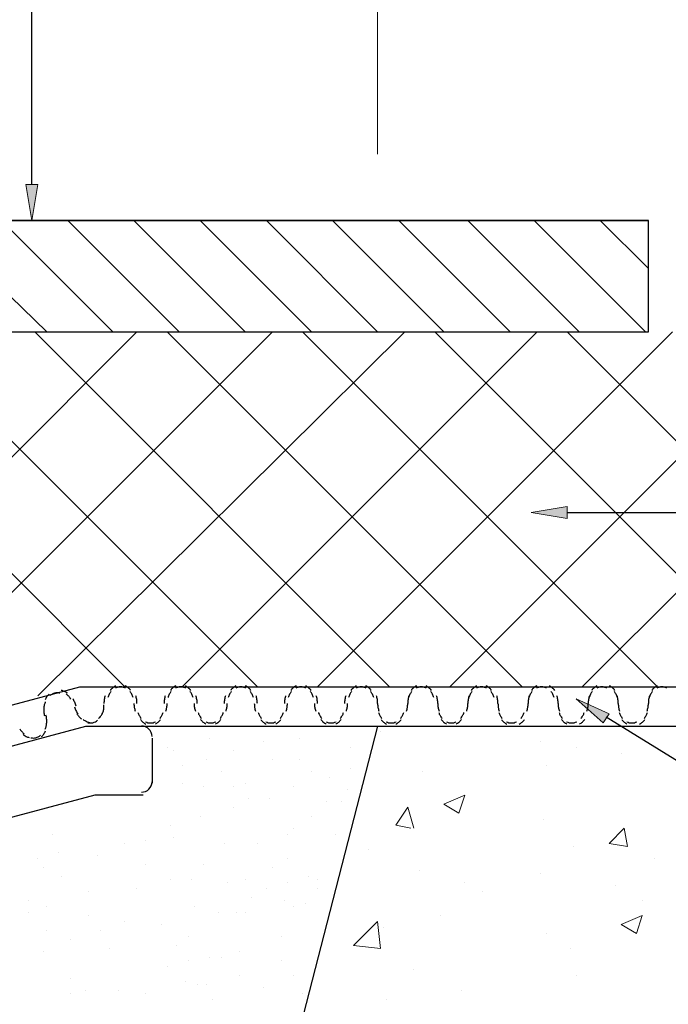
# Model space of a CAD drawing. Header units: millimetres. Extents: x 0 to 420, y 0 to 297.
# Tile 91 of 100: x 208 to 217, y 232 to 246. Entities that reach past the tile are written whole.
import ezdxf

# ---------------------------------------------------------------- set-up
doc = ezdxf.new("R2010")
doc.units = ezdxf.units.MM
doc.layers.add('FILL_000000', color=7, linetype='Continuous')
doc.layers.add('LINE_000000', color=7, linetype='Continuous')

msp = doc.modelspace()

# ---------------------------------------------------------------- hatches: boundary and pattern name
at = {"layer": 'FILL_000000'}
h = msp.add_hatch(color=7, dxfattribs=at)
h.dxf.hatch_style = 1
h.paths.add_polyline_path([(208.195, 243.501), (208.111, 242.993), (208.026, 243.501), (208.195, 243.501)])
h = msp.add_hatch(color=7, dxfattribs=at)
h.dxf.hatch_style = 1
h.paths.add_polyline_path([(215.646, 238.802), (215.138, 238.887), (215.646, 238.972), (215.646, 238.802)])
h = msp.add_hatch(color=7, dxfattribs=at)
h.dxf.hatch_style = 1
h.paths.add_polyline_path([(216.154, 235.924), (215.773, 236.262), (216.239, 236.051), (216.154, 235.924)])

# ---------------------------------------------------------------- linework, layer by layer
at = {"layer": 'LINE_000000', "lineweight": 18}
msp.add_line((212.979, 243.925), (212.979, 250.867), dxfattribs=at)
at = {"layer": 'LINE_000000', "lineweight": 25}
for p, q in [((200.702, 242.993), (216.789, 242.993)), ((216.789, 241.427), (216.789, 242.993)), ((201.083, 241.427), (216.789, 241.427)), ((202.311, 234.696), (208.788, 236.432)), ((208.788, 236.432), (223.181, 236.432)), ((202.057, 234.061), (208.873, 235.881)), ((212.979, 235.881), (208.619, 218.948)), ((208.873, 235.881), (209.677, 235.881)), ((209.677, 235.881), (223.181, 235.881)), ((209.804, 235.712), (209.804, 235.077)), ((210.608, 235.712), (210.608, 235.712)), ((211.37, 235.67), (211.37, 235.67)), ((211.878, 235.712), (211.878, 235.712)), ((210.016, 235.585), (210.016, 235.585)), ((210.1, 235.543), (210.1, 235.543)), ((210.947, 235.543), (210.947, 235.543)), ((212.598, 235.585), (212.598, 235.585)), ((210.566, 235.416), (210.566, 235.416)), ((211.497, 235.416), (211.497, 235.416)), ((211.878, 235.416), (211.878, 235.416)), ((210.227, 235.331), (210.227, 235.331)), ((210.778, 235.246), (210.778, 235.246)), ((212.048, 235.246), (212.048, 235.246)), ((212.598, 235.289), (212.598, 235.289)), ((212.302, 235.162), (212.302, 235.162)), ((210.227, 235.077), (210.227, 235.077)), ((210.524, 235.035), (210.524, 235.035)), ((210.947, 235.035), (210.947, 235.035)), ((211.116, 235.077), (211.116, 235.077)), ((211.794, 235.035), (211.794, 235.035)), ((212.556, 234.992), (212.556, 234.992)), ((209, 234.908), (202.988, 233.299)), ((209.677, 234.908), (209, 234.908)), ((209.296, 234.908), (209.296, 234.908)), ((211.159, 234.865), (211.159, 234.865)), ((211.455, 234.865), (211.455, 234.865)), ((212.259, 234.823), (212.259, 234.823)), ((212.471, 234.823), (212.471, 234.823)), ((210.947, 234.738), (210.947, 234.738)), ((210.481, 234.611), (210.481, 234.611)), ((212.048, 234.611), (212.048, 234.611)), ((210.058, 234.484), (210.058, 234.484)), ((211.794, 234.442), (211.794, 234.442)), ((208.407, 234.357), (208.407, 234.357)), ((209.719, 234.273), (209.719, 234.273)), ((210.1, 234.315), (210.1, 234.315)), ((211.709, 234.357), (211.709, 234.357)), ((212.386, 234.357), (212.386, 234.357)), ((209.423, 234.23), (209.423, 234.23)), ((210.82, 234.23), (210.82, 234.23)), ((211.286, 234.23), (211.286, 234.23)), ((208.195, 234.019), (208.195, 234.019)), ((208.492, 234.103), (208.492, 234.103)), ((209.042, 234.061), (209.042, 234.061)), ((211.709, 234.019), (211.709, 234.019)), ((208.28, 233.892), (208.28, 233.892)), ((209.719, 233.934), (209.719, 233.934)), ((210.524, 233.934), (210.524, 233.934)), ((211.497, 233.892), (211.497, 233.892)), ((208.534, 233.765), (208.534, 233.765)), ((210.058, 233.722), (210.058, 233.722)), ((210.354, 233.722), (210.354, 233.722)), ((211.116, 233.722), (211.116, 233.722)), ((212.005, 233.765), (212.005, 233.765)), ((212.132, 233.722), (212.132, 233.722)), ((209.592, 233.595), (209.592, 233.595)), ((210.862, 233.68), (210.862, 233.68)), ((211.413, 233.595), (211.413, 233.595)), ((211.709, 233.68), (211.709, 233.68)), ((212.132, 233.595), (212.132, 233.595)), ((208.915, 233.553), (208.915, 233.553)), ((211.201, 233.468), (211.201, 233.468)), ((208.068, 233.426), (208.068, 233.426)), ((208.322, 233.341), (208.322, 233.341)), ((210.397, 233.341), (210.397, 233.341)), ((211.667, 233.426), (211.667, 233.426)), ((211.794, 233.341), (211.794, 233.341)), ((211.963, 233.384), (211.963, 233.384)), ((208.068, 233.257), (208.068, 233.257)), ((208.915, 233.214), (208.915, 233.214)), ((210.735, 233.257), (210.735, 233.257)), ((210.989, 233.257), (210.989, 233.257)), ((211.116, 233.257), (211.116, 233.257)), ((209.423, 233.13), (209.423, 233.13)), ((209.931, 233.087), (209.931, 233.087)), ((208.322, 233.003), (208.322, 233.003)), ((209.084, 233.003), (209.084, 233.003)), ((210.312, 232.918), (210.312, 232.918)), ((211.624, 232.918), (211.624, 232.918)), ((208.661, 232.876), (208.661, 232.876)), ((209.211, 232.749), (209.211, 232.749)), ((210.143, 232.791), (210.143, 232.791)), ((208.28, 232.706), (208.28, 232.706)), ((210.608, 232.622), (210.608, 232.622)), ((210.778, 232.622), (210.778, 232.622)), ((211.032, 232.706), (211.032, 232.706)), ((210.016, 232.495), (210.016, 232.495)), ((210.312, 232.579), (210.312, 232.579)), ((211.624, 232.579), (211.624, 232.579)), ((208.661, 232.325), (208.661, 232.325)), ((211.032, 232.368), (211.032, 232.368)), ((211.794, 232.368), (211.794, 232.368)), ((210.27, 232.283), (210.27, 232.283)), ((210.439, 232.241), (210.439, 232.241)), ((210.566, 232.241), (210.566, 232.241)), ((211.37, 232.198), (211.37, 232.198)), ((208.661, 232.114), (208.661, 232.114)), ((208.873, 232.156), (208.873, 232.156)), ((209.338, 232.156), (209.338, 232.156)), ((209.719, 232.114), (209.719, 232.114)), ((211.921, 232.114), (211.921, 232.114)), ((210.651, 232.029), (210.651, 232.029))]:
    msp.add_line(p, q, dxfattribs=at)
at = {"layer": 'LINE_000000', "lineweight": 0}
for p, q in [((206.714, 242.993), (208.322, 241.427)), ((207.687, 242.993), (209.254, 241.427)), ((208.619, 242.993), (210.185, 241.427)), ((209.55, 242.993), (211.116, 241.427)), ((210.481, 242.993), (212.048, 241.427)), ((211.413, 242.993), (212.979, 241.427)), ((212.344, 242.993), (213.91, 241.427)), ((213.275, 242.993), (214.842, 241.427)), ((214.249, 242.993), (215.815, 241.427)), ((215.18, 242.993), (216.747, 241.427)), ((216.112, 242.993), (216.789, 242.316)), ((203.073, 234.908), (209.592, 241.427)), ((204.428, 241.427), (209.423, 236.432)), ((205.655, 235.585), (211.497, 241.427)), ((206.29, 241.427), (211.286, 236.432)), ((208.153, 241.427), (213.148, 236.432)), ((208.195, 236.305), (213.36, 241.427)), ((210.016, 241.427), (215.011, 236.432)), ((210.227, 236.432), (215.223, 241.427)), ((211.921, 241.427), (216.916, 236.432)), ((212.132, 236.432), (217.128, 241.427)), ((213.783, 241.427), (218.779, 236.432)), ((213.995, 236.432), (218.99, 241.427)), ((215.646, 241.427), (220.641, 236.432)), ((215.858, 236.432), (220.853, 241.427)), ((213.021, 235.797), (213.021, 235.797)), ((215.265, 235.67), (215.265, 235.67)), ((215.773, 235.585), (215.773, 235.585)), ((216.408, 235.5), (216.408, 235.5)), ((213.614, 235.246), (213.614, 235.246)), ((215.35, 235.331), (215.35, 235.331)), ((213.91, 234.781), (214.207, 234.908)), ((214.122, 234.654), (214.207, 234.908)), ((213.233, 234.484), (213.402, 234.738)), ((213.487, 234.442), (213.402, 234.738)), ((213.91, 234.781), (214.122, 234.654)), ((215.307, 234.569), (215.307, 234.569)), ((213.233, 234.484), (213.445, 234.442)), ((216.239, 234.23), (216.45, 234.442)), ((216.493, 234.188), (216.45, 234.442)), ((212.852, 234.146), (212.852, 234.146)), ((215.731, 234.188), (215.731, 234.188)), ((216.239, 234.23), (216.493, 234.188)), ((216.874, 234.019), (216.874, 234.019)), ((213.572, 233.849), (213.572, 233.849)), ((215.265, 233.807), (215.265, 233.807)), ((214.207, 233.68), (214.207, 233.68)), ((216.323, 233.638), (216.323, 233.638)), ((214.461, 233.553), (214.461, 233.553)), ((216.704, 233.426), (216.704, 233.426)), ((213.868, 233.214), (213.868, 233.214)), ((216.408, 233.087), (216.704, 233.214)), ((216.62, 232.96), (216.704, 233.214)), ((212.64, 232.791), (212.979, 233.13)), ((213.021, 232.749), (212.979, 233.13)), ((213.064, 233.045), (213.064, 233.045)), ((216.408, 233.087), (216.62, 232.96)), ((215.35, 232.96), (215.35, 232.96)), ((212.64, 232.791), (213.021, 232.749)), ((215.688, 232.749), (215.688, 232.749)), ((213.487, 232.452), (213.487, 232.452)), ((215.773, 232.368), (215.773, 232.368)), ((214.164, 232.156), (214.164, 232.156)), ((213.106, 232.029), (213.106, 232.029))]:
    msp.add_line(p, q, dxfattribs=at)
at = {"layer": 'LINE_000000', "lineweight": 25}
for points in [[(208.111, 243.501), (208.111, 253.196), (210.397, 253.196)], [(215.646, 238.887), (218.821, 238.887), (229.023, 238.887)], [(208.433, 236.342), (208.424, 236.34), (208.416, 236.337), (208.407, 236.333), (208.399, 236.329), (208.392, 236.324), (208.384, 236.319), (208.377, 236.314), (208.37, 236.308)], [(208.505, 236.343), (208.497, 236.345), (208.488, 236.346), (208.478, 236.347), (208.469, 236.347), (208.46, 236.347), (208.451, 236.346), (208.442, 236.344), (208.433, 236.342)], [(208.613, 236.341), (208.603, 236.348), (208.593, 236.355), (208.582, 236.361), (208.572, 236.366), (208.56, 236.371), (208.549, 236.376), (208.537, 236.38), (208.525, 236.383)], [(209.226, 236.367), (209.219, 236.357), (209.213, 236.347), (209.206, 236.337), (209.2, 236.327), (209.195, 236.316), (209.19, 236.305), (209.186, 236.294), (209.182, 236.283)], [(209.292, 236.446), (209.281, 236.44), (209.271, 236.434), (209.261, 236.426), (209.251, 236.419), (209.242, 236.411), (209.233, 236.402), (209.225, 236.393), (209.217, 236.383)], [(209.36, 236.432), (209.35, 236.431), (209.341, 236.431), (209.332, 236.429), (209.323, 236.427), (209.315, 236.425), (209.306, 236.422), (209.298, 236.418), (209.289, 236.414)], [(209.43, 236.414), (209.421, 236.418), (209.413, 236.422), (209.404, 236.425), (209.396, 236.427), (209.387, 236.429), (209.378, 236.431), (209.369, 236.431), (209.36, 236.432)], [(209.502, 236.383), (209.494, 236.393), (209.486, 236.402), (209.477, 236.411), (209.468, 236.419), (209.458, 236.426), (209.448, 236.434), (209.438, 236.44), (209.427, 236.446)], [(209.537, 236.283), (209.533, 236.294), (209.529, 236.305), (209.524, 236.316), (209.519, 236.327), (209.513, 236.337), (209.507, 236.347), (209.5, 236.357), (209.493, 236.367)], [(210.073, 236.367), (210.066, 236.357), (210.059, 236.347), (210.053, 236.337), (210.047, 236.327), (210.042, 236.316), (210.037, 236.305), (210.033, 236.294), (210.029, 236.283)], [(210.138, 236.446), (210.128, 236.44), (210.117, 236.434), (210.107, 236.426), (210.098, 236.419), (210.089, 236.411), (210.08, 236.402), (210.072, 236.393), (210.064, 236.383)], [(210.206, 236.432), (210.197, 236.431), (210.188, 236.431), (210.179, 236.429), (210.17, 236.427), (210.161, 236.425), (210.153, 236.422), (210.144, 236.418), (210.136, 236.414)], [(210.276, 236.414), (210.268, 236.418), (210.26, 236.422), (210.251, 236.425), (210.242, 236.427), (210.233, 236.429), (210.224, 236.431), (210.215, 236.431), (210.206, 236.432)], [(210.348, 236.383), (210.34, 236.393), (210.332, 236.402), (210.324, 236.411), (210.314, 236.419), (210.305, 236.426), (210.295, 236.434), (210.285, 236.44), (210.274, 236.446)], [(210.384, 236.283), (210.38, 236.294), (210.375, 236.305), (210.37, 236.316), (210.365, 236.327), (210.359, 236.337), (210.353, 236.347), (210.346, 236.357), (210.339, 236.367)], [(210.92, 236.367), (210.913, 236.357), (210.906, 236.347), (210.9, 236.337), (210.894, 236.327), (210.889, 236.316), (210.884, 236.305), (210.879, 236.294), (210.875, 236.283)], [(210.985, 236.446), (210.974, 236.44), (210.964, 236.434), (210.954, 236.426), (210.945, 236.419), (210.935, 236.411), (210.927, 236.402), (210.919, 236.393), (210.911, 236.383)], [(211.053, 236.432), (211.044, 236.431), (211.035, 236.431), (211.026, 236.429), (211.017, 236.427), (211.008, 236.425), (210.999, 236.422), (210.991, 236.418), (210.983, 236.414)], [(211.123, 236.414), (211.115, 236.418), (211.106, 236.422), (211.098, 236.425), (211.089, 236.427), (211.08, 236.429), (211.071, 236.431), (211.062, 236.431), (211.053, 236.432)], [(211.195, 236.383), (211.187, 236.393), (211.179, 236.402), (211.17, 236.411), (211.161, 236.419), (211.152, 236.426), (211.142, 236.434), (211.131, 236.44), (211.121, 236.446)], [(211.23, 236.283), (211.226, 236.294), (211.222, 236.305), (211.217, 236.316), (211.212, 236.327), (211.206, 236.337), (211.2, 236.347), (211.193, 236.357), (211.186, 236.367)], [(211.766, 236.367), (211.759, 236.357), (211.753, 236.347), (211.746, 236.337), (211.74, 236.327), (211.735, 236.316), (211.73, 236.305), (211.726, 236.294), (211.722, 236.283)], [(211.832, 236.446), (211.821, 236.44), (211.811, 236.434), (211.801, 236.426), (211.791, 236.419), (211.782, 236.411), (211.773, 236.402), (211.765, 236.393), (211.757, 236.383)], [(211.9, 236.432), (211.89, 236.431), (211.881, 236.431), (211.872, 236.429), (211.863, 236.427), (211.855, 236.425), (211.846, 236.422), (211.838, 236.418), (211.829, 236.414)], [(211.97, 236.414), (211.961, 236.418), (211.953, 236.422), (211.944, 236.425), (211.936, 236.427), (211.927, 236.429), (211.918, 236.431), (211.909, 236.431), (211.9, 236.432)], [(212.042, 236.383), (212.034, 236.393), (212.026, 236.402), (212.017, 236.411), (212.008, 236.419), (211.998, 236.426), (211.988, 236.434), (211.978, 236.44), (211.967, 236.446)], [(212.077, 236.283), (212.073, 236.294), (212.069, 236.305), (212.064, 236.316), (212.059, 236.327), (212.053, 236.337), (212.046, 236.347), (212.04, 236.357), (212.033, 236.367)], [(212.613, 236.367), (212.606, 236.357), (212.599, 236.347), (212.593, 236.337), (212.587, 236.327), (212.582, 236.316), (212.577, 236.305), (212.573, 236.294), (212.569, 236.283)], [(212.678, 236.446), (212.668, 236.44), (212.657, 236.434), (212.647, 236.426), (212.638, 236.419), (212.629, 236.411), (212.62, 236.402), (212.612, 236.393), (212.604, 236.383)], [(212.746, 236.432), (212.737, 236.431), (212.728, 236.431), (212.719, 236.429), (212.71, 236.427), (212.701, 236.425), (212.693, 236.422), (212.684, 236.418), (212.676, 236.414)], [(212.816, 236.414), (212.808, 236.418), (212.8, 236.422), (212.791, 236.425), (212.782, 236.427), (212.773, 236.429), (212.764, 236.431), (212.755, 236.431), (212.746, 236.432)], [(212.888, 236.383), (212.88, 236.393), (212.872, 236.402), (212.864, 236.411), (212.854, 236.419), (212.845, 236.426), (212.835, 236.434), (212.825, 236.44), (212.814, 236.446)], [(212.924, 236.283), (212.92, 236.294), (212.915, 236.305), (212.91, 236.316), (212.905, 236.327), (212.899, 236.337), (212.893, 236.347), (212.886, 236.357), (212.879, 236.367)], [(213.46, 236.367), (213.453, 236.357), (213.446, 236.347), (213.44, 236.337), (213.434, 236.327), (213.429, 236.316), (213.424, 236.305), (213.419, 236.294), (213.415, 236.283)], [(213.525, 236.446), (213.514, 236.44), (213.504, 236.434), (213.494, 236.426), (213.485, 236.419), (213.475, 236.411), (213.467, 236.402), (213.459, 236.393), (213.451, 236.383)], [(213.593, 236.432), (213.584, 236.431), (213.575, 236.431), (213.566, 236.429), (213.557, 236.427), (213.548, 236.425), (213.539, 236.422), (213.531, 236.418), (213.523, 236.414)], [(213.663, 236.414), (213.655, 236.418), (213.646, 236.422), (213.638, 236.425), (213.629, 236.427), (213.62, 236.429), (213.611, 236.431), (213.602, 236.431), (213.593, 236.432)], [(213.735, 236.383), (213.727, 236.393), (213.719, 236.402), (213.71, 236.411), (213.701, 236.419), (213.692, 236.426), (213.682, 236.434), (213.671, 236.44), (213.661, 236.446)], [(213.77, 236.283), (213.766, 236.294), (213.762, 236.305), (213.757, 236.316), (213.752, 236.327), (213.746, 236.337), (213.74, 236.347), (213.733, 236.357), (213.726, 236.367)], [(214.306, 236.367), (214.299, 236.357), (214.293, 236.347), (214.286, 236.337), (214.281, 236.327), (214.275, 236.316), (214.27, 236.305), (214.266, 236.294), (214.262, 236.283)], [(214.372, 236.446), (214.361, 236.44), (214.351, 236.434), (214.341, 236.426), (214.331, 236.419), (214.322, 236.411), (214.313, 236.402), (214.305, 236.393), (214.297, 236.383)], [(214.439, 236.432), (214.43, 236.431), (214.421, 236.431), (214.412, 236.429), (214.403, 236.427), (214.395, 236.425), (214.386, 236.422), (214.378, 236.418), (214.369, 236.414)], [(214.51, 236.414), (214.501, 236.418), (214.493, 236.422), (214.484, 236.425), (214.476, 236.427), (214.467, 236.429), (214.458, 236.431), (214.449, 236.431), (214.439, 236.432)], [(214.582, 236.383), (214.574, 236.393), (214.566, 236.402), (214.557, 236.411), (214.548, 236.419), (214.538, 236.426), (214.528, 236.434), (214.518, 236.44), (214.507, 236.446)], [(214.617, 236.283), (214.613, 236.294), (214.609, 236.305), (214.604, 236.316), (214.599, 236.327), (214.593, 236.337), (214.586, 236.347), (214.58, 236.357), (214.573, 236.367)], [(215.153, 236.367), (215.146, 236.357), (215.139, 236.347), (215.133, 236.337), (215.127, 236.327), (215.122, 236.316), (215.117, 236.305), (215.113, 236.294), (215.109, 236.283)], [(215.218, 236.446), (215.208, 236.44), (215.197, 236.434), (215.187, 236.426), (215.178, 236.419), (215.169, 236.411), (215.16, 236.402), (215.152, 236.393), (215.144, 236.383)], [(215.286, 236.432), (215.277, 236.431), (215.268, 236.431), (215.259, 236.429), (215.25, 236.427), (215.241, 236.425), (215.233, 236.422), (215.224, 236.418), (215.216, 236.414)], [(215.356, 236.414), (215.348, 236.418), (215.34, 236.422), (215.331, 236.425), (215.322, 236.427), (215.313, 236.429), (215.304, 236.431), (215.295, 236.431), (215.286, 236.432)], [(215.471, 236.383), (215.463, 236.393), (215.455, 236.402), (215.446, 236.411), (215.437, 236.419), (215.427, 236.426), (215.417, 236.434), (215.407, 236.44), (215.396, 236.446)], [(215.464, 236.283), (215.46, 236.294), (215.455, 236.305), (215.451, 236.316), (215.445, 236.327), (215.439, 236.337), (215.433, 236.347), (215.426, 236.357), (215.419, 236.367)], [(216, 236.367), (215.993, 236.357), (215.986, 236.347), (215.98, 236.337), (215.974, 236.327), (215.969, 236.316), (215.964, 236.305), (215.959, 236.294), (215.955, 236.283)], [(216.065, 236.446), (216.054, 236.44), (216.044, 236.434), (216.034, 236.426), (216.025, 236.419), (216.015, 236.411), (216.007, 236.402), (215.999, 236.393), (215.991, 236.383)], [(216.133, 236.432), (216.124, 236.431), (216.115, 236.431), (216.106, 236.429), (216.097, 236.427), (216.088, 236.425), (216.079, 236.422), (216.071, 236.418), (216.063, 236.414)], [(216.203, 236.414), (216.195, 236.418), (216.186, 236.422), (216.178, 236.425), (216.169, 236.427), (216.16, 236.429), (216.151, 236.431), (216.142, 236.431), (216.133, 236.432)], [(216.317, 236.383), (216.309, 236.393), (216.301, 236.402), (216.293, 236.411), (216.283, 236.419), (216.274, 236.426), (216.264, 236.434), (216.254, 236.44), (216.243, 236.446)], [(216.353, 236.283), (216.349, 236.294), (216.344, 236.305), (216.34, 236.316), (216.334, 236.327), (216.328, 236.337), (216.322, 236.347), (216.316, 236.357), (216.308, 236.367)], [(216.846, 236.367), (216.839, 236.357), (216.833, 236.347), (216.826, 236.337), (216.82, 236.327), (216.815, 236.316), (216.81, 236.305), (216.806, 236.294), (216.802, 236.283)], [(216.912, 236.446), (216.901, 236.44), (216.891, 236.434), (216.881, 236.426), (216.871, 236.419), (216.862, 236.411), (216.853, 236.402), (216.845, 236.393), (216.837, 236.383)], [(216.979, 236.432), (216.97, 236.431), (216.961, 236.431), (216.952, 236.429), (216.943, 236.427), (216.935, 236.425), (216.926, 236.422), (216.918, 236.418), (216.909, 236.414)], [(217.05, 236.414), (217.041, 236.418), (217.033, 236.422), (217.024, 236.425), (217.016, 236.427), (217.007, 236.429), (216.998, 236.431), (216.989, 236.431), (216.979, 236.432)], [(208.302, 236.222), (208.298, 236.211), (208.294, 236.2), (208.29, 236.188), (208.287, 236.177), (208.285, 236.165), (208.283, 236.153), (208.281, 236.141), (208.28, 236.129)], [(208.355, 236.327), (208.346, 236.319), (208.338, 236.31), (208.33, 236.3), (208.322, 236.291), (208.316, 236.28), (208.309, 236.27), (208.304, 236.259), (208.299, 236.248)], [(208.661, 236.261), (208.654, 236.271), (208.647, 236.281), (208.64, 236.29), (208.632, 236.299), (208.624, 236.308), (208.615, 236.316), (208.606, 236.324), (208.597, 236.332)], [(208.734, 236.162), (208.73, 236.176), (208.726, 236.189), (208.721, 236.202), (208.716, 236.215), (208.71, 236.228), (208.704, 236.24), (208.697, 236.252), (208.69, 236.264)], [(209.144, 236.308), (209.14, 236.295), (209.136, 236.282), (209.133, 236.268), (209.131, 236.254), (209.129, 236.24), (209.128, 236.227), (209.127, 236.213), (209.127, 236.199)], [(209.592, 236.199), (209.592, 236.213), (209.591, 236.227), (209.59, 236.24), (209.588, 236.254), (209.586, 236.268), (209.583, 236.282), (209.579, 236.295), (209.575, 236.308)], [(209.99, 236.308), (209.986, 236.295), (209.983, 236.282), (209.98, 236.268), (209.978, 236.254), (209.976, 236.24), (209.974, 236.227), (209.974, 236.213), (209.973, 236.199)], [(210.439, 236.199), (210.439, 236.213), (210.438, 236.227), (210.437, 236.24), (210.435, 236.254), (210.432, 236.268), (210.429, 236.282), (210.426, 236.295), (210.422, 236.308)], [(210.837, 236.308), (210.833, 236.295), (210.83, 236.282), (210.827, 236.268), (210.824, 236.254), (210.822, 236.24), (210.821, 236.227), (210.82, 236.213), (210.82, 236.199)], [(211.286, 236.199), (211.285, 236.213), (211.285, 236.227), (211.283, 236.24), (211.281, 236.254), (211.279, 236.268), (211.276, 236.282), (211.273, 236.295), (211.269, 236.308)], [(211.684, 236.308), (211.68, 236.295), (211.676, 236.282), (211.673, 236.268), (211.671, 236.254), (211.669, 236.24), (211.668, 236.227), (211.667, 236.213), (211.667, 236.199)], [(212.132, 236.199), (212.132, 236.213), (212.131, 236.227), (212.13, 236.24), (212.128, 236.254), (212.126, 236.268), (212.123, 236.282), (212.119, 236.295), (212.115, 236.308)], [(212.53, 236.308), (212.526, 236.295), (212.523, 236.282), (212.52, 236.268), (212.518, 236.254), (212.516, 236.24), (212.514, 236.227), (212.514, 236.213), (212.513, 236.199)], [(212.979, 236.199), (212.979, 236.213), (212.978, 236.227), (212.977, 236.24), (212.975, 236.254), (212.972, 236.268), (212.969, 236.282), (212.966, 236.295), (212.962, 236.308)], [(213.419, 236.308), (213.415, 236.295), (213.412, 236.282), (213.409, 236.268), (213.407, 236.254), (213.405, 236.24), (213.403, 236.227), (213.403, 236.213), (213.402, 236.199)], [(213.826, 236.199), (213.825, 236.213), (213.825, 236.227), (213.823, 236.24), (213.821, 236.254), (213.819, 236.268), (213.816, 236.282), (213.813, 236.295), (213.809, 236.308)], [(214.266, 236.308), (214.262, 236.295), (214.259, 236.282), (214.256, 236.268), (214.253, 236.254), (214.251, 236.24), (214.25, 236.227), (214.249, 236.213), (214.249, 236.199)], [(214.672, 236.199), (214.672, 236.213), (214.671, 236.227), (214.67, 236.24), (214.668, 236.254), (214.666, 236.268), (214.663, 236.282), (214.659, 236.295), (214.655, 236.308)], [(215.113, 236.308), (215.109, 236.295), (215.105, 236.282), (215.102, 236.268), (215.1, 236.254), (215.098, 236.24), (215.097, 236.227), (215.096, 236.213), (215.096, 236.199)], [(215.519, 236.199), (215.519, 236.213), (215.518, 236.227), (215.517, 236.24), (215.515, 236.254), (215.512, 236.268), (215.509, 236.282), (215.506, 236.295), (215.502, 236.308)], [(215.959, 236.308), (215.955, 236.295), (215.952, 236.282), (215.949, 236.268), (215.947, 236.254), (215.945, 236.24), (215.943, 236.227), (215.943, 236.213), (215.942, 236.199)], [(216.366, 236.199), (216.365, 236.213), (216.365, 236.227), (216.363, 236.24), (216.361, 236.254), (216.359, 236.268), (216.356, 236.282), (216.353, 236.295), (216.349, 236.308)], [(216.806, 236.308), (216.802, 236.295), (216.799, 236.282), (216.796, 236.268), (216.793, 236.254), (216.791, 236.24), (216.79, 236.227), (216.789, 236.213), (216.789, 236.199)], [(208.281, 236.134), (208.28, 236.12), (208.28, 236.106), (208.281, 236.092), (208.282, 236.078), (208.283, 236.065), (208.286, 236.051), (208.288, 236.037), (208.292, 236.024)], [(208.715, 236.151), (208.719, 236.137), (208.723, 236.124), (208.728, 236.111), (208.733, 236.098), (208.739, 236.085), (208.745, 236.073), (208.752, 236.061), (208.759, 236.049)], [(209.052, 235.986), (209.061, 235.994), (209.069, 236.003), (209.077, 236.013), (209.084, 236.022), (209.091, 236.033), (209.097, 236.043), (209.103, 236.054), (209.108, 236.065)], [(209.105, 236.049), (209.109, 236.06), (209.113, 236.071), (209.117, 236.082), (209.119, 236.094), (209.122, 236.106), (209.124, 236.118), (209.125, 236.129), (209.126, 236.141)], [(209.126, 236.137), (209.126, 236.142), (209.127, 236.148), (209.127, 236.153), (209.127, 236.159), (209.127, 236.164), (209.126, 236.17), (209.126, 236.175), (209.126, 236.18)], [(209.55, 236.199), (209.55, 236.185), (209.551, 236.171), (209.552, 236.157), (209.554, 236.143), (209.557, 236.13), (209.56, 236.116), (209.563, 236.103), (209.567, 236.089)], [(209.605, 236.073), (209.609, 236.061), (209.614, 236.05), (209.619, 236.039), (209.624, 236.029), (209.63, 236.018), (209.636, 236.008), (209.643, 235.998), (209.65, 235.988)], [(209.916, 235.988), (209.923, 235.998), (209.93, 236.008), (209.936, 236.018), (209.942, 236.029), (209.947, 236.039), (209.952, 236.05), (209.956, 236.061), (209.96, 236.073)], [(209.999, 236.089), (210.003, 236.103), (210.006, 236.116), (210.009, 236.13), (210.011, 236.143), (210.013, 236.157), (210.015, 236.171), (210.015, 236.185), (210.016, 236.199)], [(210.397, 236.199), (210.397, 236.185), (210.398, 236.171), (210.399, 236.157), (210.401, 236.143), (210.403, 236.13), (210.406, 236.116), (210.41, 236.103), (210.414, 236.089)], [(210.452, 236.073), (210.456, 236.061), (210.46, 236.05), (210.465, 236.039), (210.47, 236.029), (210.476, 236.018), (210.483, 236.008), (210.489, 235.998), (210.496, 235.988)], [(210.763, 235.988), (210.77, 235.998), (210.776, 236.008), (210.783, 236.018), (210.789, 236.029), (210.794, 236.039), (210.799, 236.05), (210.803, 236.061), (210.807, 236.073)], [(210.845, 236.089), (210.849, 236.103), (210.853, 236.116), (210.856, 236.13), (210.858, 236.143), (210.86, 236.157), (210.861, 236.171), (210.862, 236.185), (210.862, 236.199)], [(211.243, 236.199), (211.244, 236.185), (211.244, 236.171), (211.246, 236.157), (211.248, 236.143), (211.25, 236.13), (211.253, 236.116), (211.256, 236.103), (211.26, 236.089)], [(211.299, 236.073), (211.303, 236.061), (211.307, 236.05), (211.312, 236.039), (211.317, 236.029), (211.323, 236.018), (211.329, 236.008), (211.336, 235.998), (211.343, 235.988)], [(211.609, 235.988), (211.616, 235.998), (211.623, 236.008), (211.629, 236.018), (211.635, 236.029), (211.641, 236.039), (211.645, 236.05), (211.65, 236.061), (211.654, 236.073)], [(211.692, 236.089), (211.696, 236.103), (211.699, 236.116), (211.702, 236.13), (211.705, 236.143), (211.707, 236.157), (211.708, 236.171), (211.709, 236.185), (211.709, 236.199)], [(212.09, 236.199), (212.09, 236.185), (212.091, 236.171), (212.092, 236.157), (212.094, 236.143), (212.097, 236.13), (212.1, 236.116), (212.103, 236.103), (212.107, 236.089)], [(212.145, 236.073), (212.149, 236.061), (212.154, 236.05), (212.159, 236.039), (212.164, 236.029), (212.17, 236.018), (212.176, 236.008), (212.183, 235.998), (212.19, 235.988)], [(212.456, 235.988), (212.463, 235.998), (212.47, 236.008), (212.476, 236.018), (212.482, 236.029), (212.487, 236.039), (212.492, 236.05), (212.496, 236.061), (212.5, 236.073)], [(212.539, 236.089), (212.543, 236.103), (212.546, 236.116), (212.549, 236.13), (212.551, 236.143), (212.553, 236.157), (212.555, 236.171), (212.555, 236.185), (212.556, 236.199)], [(212.979, 236.199), (212.979, 236.185), (212.98, 236.171), (212.981, 236.157), (212.983, 236.143), (212.986, 236.13), (212.989, 236.116), (212.992, 236.103), (212.996, 236.089)], [(212.992, 236.073), (212.996, 236.061), (213, 236.05), (213.005, 236.039), (213.01, 236.029), (213.016, 236.018), (213.023, 236.008), (213.029, 235.998), (213.036, 235.988)], [(213.303, 235.988), (213.31, 235.998), (213.317, 236.008), (213.323, 236.018), (213.329, 236.029), (213.334, 236.039), (213.339, 236.05), (213.343, 236.061), (213.347, 236.073)], [(213.385, 236.089), (213.389, 236.103), (213.393, 236.116), (213.396, 236.13), (213.398, 236.143), (213.4, 236.157), (213.401, 236.171), (213.402, 236.185), (213.402, 236.199)], [(213.826, 236.199), (213.826, 236.185), (213.827, 236.171), (213.828, 236.157), (213.83, 236.143), (213.832, 236.13), (213.835, 236.116), (213.839, 236.103), (213.843, 236.089)], [(213.839, 236.073), (213.843, 236.061), (213.847, 236.05), (213.852, 236.039), (213.857, 236.029), (213.863, 236.018), (213.869, 236.008), (213.876, 235.998), (213.883, 235.988)], [(214.149, 235.988), (214.156, 235.998), (214.163, 236.008), (214.169, 236.018), (214.175, 236.029), (214.18, 236.039), (214.185, 236.05), (214.19, 236.061), (214.194, 236.073)], [(214.232, 236.089), (214.236, 236.103), (214.239, 236.116), (214.242, 236.13), (214.245, 236.143), (214.247, 236.157), (214.248, 236.171), (214.249, 236.185), (214.249, 236.199)], [(214.672, 236.199), (214.673, 236.185), (214.673, 236.171), (214.675, 236.157), (214.677, 236.143), (214.679, 236.13), (214.682, 236.116), (214.685, 236.103), (214.689, 236.089)], [(214.685, 236.073), (214.689, 236.061), (214.694, 236.05), (214.699, 236.039), (214.704, 236.029), (214.71, 236.018), (214.716, 236.008), (214.723, 235.998), (214.73, 235.988)], [(214.996, 235.988), (215.003, 235.998), (215.01, 236.008), (215.016, 236.018), (215.022, 236.029), (215.027, 236.039), (215.032, 236.05), (215.036, 236.061), (215.04, 236.073)], [(215.079, 236.089), (215.083, 236.103), (215.086, 236.116), (215.089, 236.13), (215.091, 236.143), (215.093, 236.157), (215.095, 236.171), (215.095, 236.185), (215.096, 236.199)], [(215.519, 236.199), (215.519, 236.185), (215.52, 236.171), (215.521, 236.157), (215.523, 236.143), (215.526, 236.13), (215.529, 236.116), (215.532, 236.103), (215.536, 236.089)], [(215.532, 236.073), (215.536, 236.061), (215.54, 236.05), (215.545, 236.039), (215.55, 236.029), (215.556, 236.018), (215.563, 236.008), (215.569, 235.998), (215.576, 235.988)], [(215.843, 235.988), (215.85, 235.998), (215.857, 236.008), (215.863, 236.018), (215.869, 236.029), (215.874, 236.039), (215.879, 236.05), (215.883, 236.061), (215.887, 236.073)], [(215.925, 236.089), (215.929, 236.103), (215.933, 236.116), (215.936, 236.13), (215.938, 236.143), (215.94, 236.157), (215.941, 236.171), (215.942, 236.185), (215.942, 236.199)], [(216.366, 236.199), (216.366, 236.185), (216.367, 236.171), (216.368, 236.157), (216.37, 236.143), (216.372, 236.13), (216.375, 236.116), (216.379, 236.103), (216.383, 236.089)], [(216.379, 236.073), (216.383, 236.061), (216.387, 236.05), (216.392, 236.039), (216.397, 236.029), (216.403, 236.018), (216.409, 236.008), (216.416, 235.998), (216.423, 235.988)], [(216.732, 235.988), (216.739, 235.998), (216.745, 236.008), (216.752, 236.018), (216.758, 236.029), (216.763, 236.039), (216.768, 236.05), (216.772, 236.061), (216.776, 236.073)], [(216.772, 236.089), (216.776, 236.103), (216.779, 236.116), (216.782, 236.13), (216.785, 236.143), (216.787, 236.157), (216.788, 236.171), (216.789, 236.185), (216.789, 236.199)], [(208.3, 235.837), (208.305, 235.848), (208.309, 235.859), (208.312, 235.871), (208.315, 235.882), (208.318, 235.894), (208.32, 235.906), (208.321, 235.918), (208.322, 235.93)], [(208.322, 235.925), (208.322, 235.939), (208.322, 235.953), (208.322, 235.967), (208.321, 235.981), (208.319, 235.994), (208.317, 236.008), (208.314, 236.022), (208.311, 236.035)], [(208.746, 236.052), (208.753, 236.042), (208.76, 236.032), (208.767, 236.023), (208.775, 236.014), (208.783, 236.005), (208.792, 235.997), (208.801, 235.989), (208.81, 235.981)], [(208.836, 235.972), (208.846, 235.965), (208.856, 235.958), (208.867, 235.952), (208.877, 235.947), (208.889, 235.942), (208.9, 235.937), (208.912, 235.933), (208.924, 235.93)], [(208.901, 235.928), (208.919, 235.925), (208.938, 235.924), (208.956, 235.925), (208.973, 235.928), (208.991, 235.934), (209.007, 235.942), (209.023, 235.951), (209.037, 235.963)], [(209.641, 235.972), (209.649, 235.962), (209.657, 235.953), (209.665, 235.945), (209.675, 235.937), (209.684, 235.929), (209.694, 235.922), (209.704, 235.915), (209.715, 235.909)], [(209.713, 235.941), (209.73, 235.934), (209.747, 235.928), (209.765, 235.925), (209.783, 235.924), (209.801, 235.925), (209.819, 235.928), (209.836, 235.934), (209.853, 235.941)], [(209.851, 235.909), (209.861, 235.915), (209.872, 235.922), (209.882, 235.929), (209.891, 235.937), (209.9, 235.945), (209.909, 235.953), (209.917, 235.962), (209.925, 235.972)], [(210.487, 235.972), (210.495, 235.962), (210.503, 235.953), (210.512, 235.945), (210.521, 235.937), (210.531, 235.929), (210.541, 235.922), (210.551, 235.915), (210.562, 235.909)], [(210.559, 235.941), (210.576, 235.934), (210.594, 235.928), (210.611, 235.925), (210.629, 235.924), (210.648, 235.925), (210.665, 235.928), (210.683, 235.934), (210.7, 235.941)], [(210.697, 235.909), (210.708, 235.915), (210.718, 235.922), (210.728, 235.929), (210.738, 235.937), (210.747, 235.945), (210.756, 235.953), (210.764, 235.962), (210.772, 235.972)], [(211.334, 235.972), (211.342, 235.962), (211.35, 235.953), (211.359, 235.945), (211.368, 235.937), (211.377, 235.929), (211.387, 235.922), (211.398, 235.915), (211.408, 235.909)], [(211.406, 235.941), (211.423, 235.934), (211.44, 235.928), (211.458, 235.925), (211.476, 235.924), (211.494, 235.925), (211.512, 235.928), (211.529, 235.934), (211.546, 235.941)], [(211.544, 235.909), (211.555, 235.915), (211.565, 235.922), (211.575, 235.929), (211.584, 235.937), (211.594, 235.945), (211.602, 235.953), (211.61, 235.962), (211.618, 235.972)], [(212.181, 235.972), (212.189, 235.962), (212.197, 235.953), (212.205, 235.945), (212.215, 235.937), (212.224, 235.929), (212.234, 235.922), (212.244, 235.915), (212.255, 235.909)], [(212.253, 235.941), (212.27, 235.934), (212.287, 235.928), (212.305, 235.925), (212.323, 235.924), (212.341, 235.925), (212.359, 235.928), (212.376, 235.934), (212.393, 235.941)], [(212.391, 235.909), (212.401, 235.915), (212.412, 235.922), (212.422, 235.929), (212.431, 235.937), (212.44, 235.945), (212.449, 235.953), (212.457, 235.962), (212.465, 235.972)], [(213.027, 235.972), (213.035, 235.962), (213.043, 235.953), (213.052, 235.945), (213.061, 235.937), (213.071, 235.929), (213.081, 235.922), (213.091, 235.915), (213.102, 235.909)], [(213.099, 235.941), (213.116, 235.934), (213.134, 235.928), (213.151, 235.925), (213.17, 235.924), (213.188, 235.925), (213.205, 235.928), (213.223, 235.934), (213.24, 235.941)], [(213.237, 235.909), (213.248, 235.915), (213.258, 235.922), (213.268, 235.929), (213.278, 235.937), (213.287, 235.945), (213.296, 235.953), (213.304, 235.962), (213.312, 235.972)], [(213.874, 235.972), (213.882, 235.962), (213.89, 235.953), (213.899, 235.945), (213.908, 235.937), (213.917, 235.929), (213.927, 235.922), (213.938, 235.915), (213.948, 235.909)], [(213.946, 235.941), (213.963, 235.934), (213.98, 235.928), (213.998, 235.925), (214.016, 235.924), (214.034, 235.925), (214.052, 235.928), (214.069, 235.934), (214.086, 235.941)], [(214.084, 235.909), (214.095, 235.915), (214.105, 235.922), (214.115, 235.929), (214.124, 235.937), (214.134, 235.945), (214.142, 235.953), (214.15, 235.962), (214.158, 235.972)], [(214.721, 235.972), (214.729, 235.962), (214.737, 235.953), (214.745, 235.945), (214.755, 235.937), (214.764, 235.929), (214.774, 235.922), (214.784, 235.915), (214.795, 235.909)], [(214.793, 235.941), (214.81, 235.934), (214.827, 235.928), (214.845, 235.925), (214.863, 235.924), (214.881, 235.925), (214.899, 235.928), (214.916, 235.934), (214.933, 235.941)], [(214.973, 235.909), (214.984, 235.915), (214.994, 235.922), (215.004, 235.929), (215.013, 235.937), (215.023, 235.945), (215.031, 235.953), (215.039, 235.962), (215.047, 235.972)], [(215.567, 235.972), (215.575, 235.962), (215.583, 235.953), (215.592, 235.945), (215.601, 235.937), (215.611, 235.929), (215.621, 235.922), (215.631, 235.915), (215.642, 235.909)], [(215.639, 235.941), (215.656, 235.934), (215.674, 235.928), (215.691, 235.925), (215.71, 235.924), (215.728, 235.925), (215.745, 235.928), (215.763, 235.934), (215.78, 235.941)], [(215.82, 235.909), (215.83, 235.915), (215.841, 235.922), (215.851, 235.929), (215.86, 235.937), (215.869, 235.945), (215.878, 235.953), (215.886, 235.962), (215.894, 235.972)], [(216.196, 236.008), (222.038, 232.41), (229.023, 232.41)], [(216.414, 235.972), (216.422, 235.962), (216.43, 235.953), (216.439, 235.945), (216.448, 235.937), (216.457, 235.929), (216.467, 235.922), (216.478, 235.915), (216.488, 235.909)], [(216.486, 235.941), (216.503, 235.934), (216.52, 235.928), (216.538, 235.925), (216.556, 235.924), (216.574, 235.925), (216.592, 235.928), (216.609, 235.934), (216.626, 235.941)], [(216.666, 235.909), (216.677, 235.915), (216.687, 235.922), (216.697, 235.929), (216.707, 235.937), (216.716, 235.945), (216.725, 235.953), (216.733, 235.962), (216.741, 235.972)], [(207.942, 235.84), (207.948, 235.83), (207.955, 235.821), (207.963, 235.811), (207.971, 235.802), (207.979, 235.793), (207.987, 235.785), (207.996, 235.777), (208.006, 235.77)], [(208.248, 235.732), (208.256, 235.74), (208.265, 235.749), (208.273, 235.759), (208.28, 235.768), (208.287, 235.779), (208.293, 235.789), (208.299, 235.8), (208.304, 235.811)], [(209.804, 235.733), (209.801, 235.763), (209.792, 235.791), (209.779, 235.816), (209.761, 235.838), (209.739, 235.856), (209.713, 235.87), (209.686, 235.878), (209.656, 235.881)], [(207.989, 235.761), (207.999, 235.754), (208.009, 235.747), (208.02, 235.741), (208.031, 235.735), (208.042, 235.73), (208.053, 235.726), (208.065, 235.722), (208.077, 235.719)], [(208.097, 235.716), (208.115, 235.713), (208.133, 235.712), (208.151, 235.713), (208.169, 235.717), (208.186, 235.722), (208.203, 235.73), (208.218, 235.74), (208.233, 235.751)], [(209.656, 234.95), (209.686, 234.953), (209.713, 234.962), (209.739, 234.975), (209.761, 234.993), (209.779, 235.015), (209.792, 235.04), (209.801, 235.068), (209.804, 235.098)]]:
    msp.add_lwpolyline(points, dxfattribs=at)
at = {"layer": 'LINE_000000', "lineweight": 0}
for points in [[(208.195, 243.501), (208.111, 242.993), (208.026, 243.501), (208.195, 243.501)], [(215.646, 238.802), (215.138, 238.887), (215.646, 238.972), (215.646, 238.802)], [(216.154, 235.924), (215.773, 236.262), (216.239, 236.051), (216.154, 235.924)]]:
    msp.add_lwpolyline(points, close=True, dxfattribs=at)
at = {"layer": 'LINE_000000', "lineweight": 25}
msp.add_lwpolyline([(201.083, 242.993), (201.083, 241.427), (216.789, 241.427), (216.789, 242.993), (201.083, 242.993)], close=True, dxfattribs=at)

doc.saveas('drawing.dxf')
